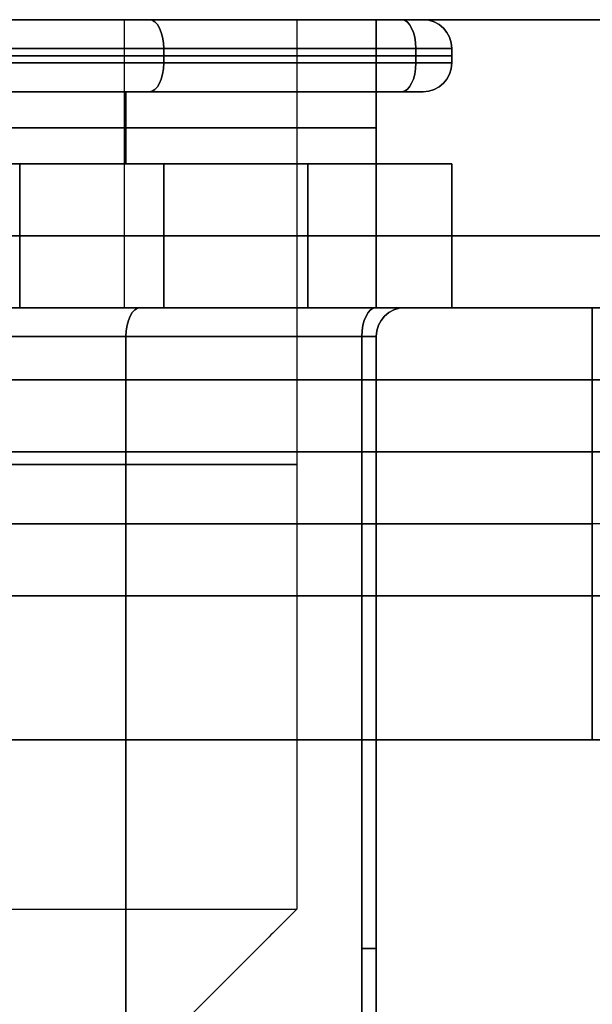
# Model space of a CAD drawing. Header units: millimetres. Extents: x -175 to 175, y -101 to 102.
# Tile 81 of 133: x 1.03 to 5, y 94.66 to 101.5. Entities that reach past the tile are written whole.
import ezdxf

# ---------------------------------------------------------------- set-up
doc = ezdxf.new("R2010")
doc.units = ezdxf.units.MM
doc.layers.add('Livello 01', color=7, linetype='Continuous')

# ---------------------------------------------------------------- blocks, each defined once
blk = doc.blocks.new('MCP098A17_04')
at = {"layer": 'Livello 01', "color": 254, "true_color": 0xcad1ee}
for p, q in [((0, -55.925, 3), (0, 42.6029, 3)), ((0, -55.925), (0, 42.6029)), ((-67.5, -5, 1.5), (-60.9144, -5, 1.5)), ((-67.5, -141, 1.5), (-67.5, -5, 1.5)), ((-64.2072, -5, 3), (-64.2072, -5)), ((60.9144, -5, 1.5), (67.5, -5, 1.5)), ((64.2072, -5, 3), (64.2072, -5))]:
    blk.add_line(p, q, dxfattribs=at)
for centre, start, end in [((-60.9144, 0), 270, 90), ((-60.9144, 0, 3), 270, 90), ((60.9144, 0, 3), 180, 270), ((60.9144, 0), 180, 270)]:
    blk.add_arc(centre, 5, start, end, dxfattribs=at)
at = {"layer": 'Livello 01', "color": 254, "true_color": 0xcad1ee, "extrusion": (0, 0, -1)}
for centre, start, end in [((60.9144, 0, -1.5), 90, 270), ((-60.9144, 0, -1.5), 270, 0)]:
    blk.add_arc(centre, 5, start, end, dxfattribs=at)
at = {"layer": 'Livello 01', "color": 254, "true_color": 0xcad1ee}
for points in [[(-67.5, -5, 3), (-60.9144, -5, 3)], [(-67.5, -141, 3), (-67.5, -5, 3)], [(-67.5, -141), (-67.5, -5)], [(-67.5, -5), (-60.9144, -5)], [(-67.5, -5, 3), (-67.5, -5)], [(-60.9144, -5, 3), (-60.9144, -5)], [(60.9144, -5, 3), (67.5, -5, 3)], [(60.9144, -5), (67.5, -5)], [(60.9144, -5), (60.9144, -5, 3)], [(67.5, -5, 3), (67.5, -141, 3)], [(67.5, -5), (67.5, -141)], [(67.5, -5, 3), (67.5, -5)]]:
    blk.add_open_spline(points, degree=1, dxfattribs=at)

msp = doc.modelspace()

# ---------------------------------------------------------------- linework, layer by layer
at = {"layer": 'Livello 01', "color": 254, "true_color": 0xcad1ee}
for p, q in [((-142, 101.5, 43), (142, 101.5, 43)), ((142, 101.5, -264), (-142, 101.5, -264)), ((1.75, 101.5, -168.3689), (1.75, 99.5, -168.3689)), ((1.75, 101.5, -174.4311), (1.75, 99.5, -174.4311)), ((1.75, 101.5, -52.6311), (1.75, 99.5, -52.6311)), ((1.75, 101.5, -46.5689), (1.75, 99.5, -46.5689)), ((2.95, 101.5, -49.5856), (3.825, 101.5, -49.5856)), ((2.95, 101.5, -171.4144), (3.825, 101.5, -171.4144)), ((3.5, 101.5, -171.4), (3.5, 99.5, -171.4)), ((3.5, 101.5, -49.6), (3.5, 99.5, -49.6)), ((2.025, 101.3, -46.1215), (2.025, 101.2, -46.1215)), ((2.025, 101.3, -53.0497), (2.025, 101.2, -53.0497)), ((2.025, 101.2, -174.8785), (2.025, 101.3, -174.8785)), ((2.025, 101.2, -167.9503), (2.025, 101.3, -167.9503)), ((4.025, 101.3, -49.5856), (4.025, 101.2, -49.5856)), ((4.025, 101.3, -171.4144), (4.025, 101.2, -171.4144)), ((0.275, 101.25, -45.1111), (3.775, 101.25, -47.1318)), ((3.775, 101.25, -52.0393), (0.275, 101.25, -54.06)), ((0.275, 101.25, -175.8889), (3.775, 101.25, -173.8682)), ((3.775, 101.25, -168.9607), (0.275, 101.25, -166.94)), ((4.025, 101.25, -51.6063), (4.025, 101.25, -47.5648)), ((4.025, 101.25, -173.4352), (4.025, 101.25, -169.3937)), ((1.7625, 101, -52.595), (1.7625, 100.5, -52.595)), ((1.7625, 101, -46.5761), (1.7625, 100.5, -46.5761)), ((1.7625, 100.5, -168.405), (1.7625, 101, -168.405)), ((1.7625, 100.5, -174.4239), (1.7625, 101, -174.4239)), ((3.5, 100.5, -49.5856), (3.5, 101, -49.5856)), ((3.5, 101, -49.5856), (3.825, 101, -49.5856)), ((3.5, 100.5, -171.4144), (3.5, 101, -171.4144)), ((3.5, 101, -171.4144), (3.825, 101, -171.4144)), ((0.025, 100.75, -53.5982), (3.5, 100.75, -51.5919)), ((3.5, 100.75, -47.5793), (0.025, 100.75, -45.573)), ((0.025, 100.75, -167.4018), (3.5, 100.75, -169.4081)), ((3.5, 100.75, -173.4207), (0.025, 100.75, -175.427)), ((3.5, 100.75, -51.5919), (3.5, 100.75, -47.5793)), ((3.5, 100.75, -173.4207), (3.5, 100.75, -169.4081)), ((3.5, 100.5, -169.3793), (0, 100.5, -167.3585)), ((0, 100.5, -175.4415), (3.5, 100.5, -173.4207)), ((0, 100.5, -53.6415), (3.5, 100.5, -51.6207)), ((3.5, 100.5, -47.5793), (0, 100.5, -45.5585)), ((2.025, 100.5, -53.0497), (2.025, 99.5, -53.0497)), ((2.025, 100.5, -46.1215), (2.025, 99.5, -46.1215)), ((2.025, 99.5, -167.9503), (2.025, 100.5, -167.9503)), ((2.025, 99.5, -174.8785), (2.025, 100.5, -174.8785)), ((3.5, 100.5, -49.5856), (4.025, 100.5, -49.5856)), ((3.5, 100.5, -171.4144), (4.025, 100.5, -171.4144)), ((3.5, 100.5, -173.4207), (3.5, 100.5, -169.3793)), ((3.5, 100.5, -51.6207), (3.5, 100.5, -47.5793)), ((4.025, 100.5, -49.5856), (4.025, 99.5, -49.5856)), ((4.025, 99.5, -171.4144), (4.025, 100.5, -171.4144)), ((3.025, 100, -52.4723), (1.025, 100, -53.627)), ((1.025, 100, -45.5441), (3.025, 100, -46.6988)), ((3.025, 100, -168.5277), (1.025, 100, -167.373)), ((1.025, 100, -175.4559), (3.025, 100, -174.3012)), ((4.025, 100, -48.4309), (4.025, 100, -50.7403)), ((4.025, 100, -172.5691), (4.025, 100, -170.2597)), ((-142, 99.5, 43), (142, 99.5, 43)), ((142, 99.5, -264), (-142, 99.5, -264)), ((20, 99.5, -110.5), (-20, 99.5, -110.5)), ((3.7, 99.5, -49.5856), (4.025, 99.5, -49.5856)), ((3.7, 99.5, -171.4144), (4.025, 99.5, -171.4144)), ((0.125, 99.3, -167.4596), (3.4, 99.3, -169.3504)), ((1.7625, 99.3, -46.5761), (1.7625, 87.8045, -46.5761)), ((1.7625, 99.3, -52.595), (1.7625, 87.8045, -52.595)), ((1.7625, 87.8045, -174.4239), (1.7625, 99.3, -174.4239)), ((1.7625, 87.8045, -168.405), (1.7625, 99.3, -168.405)), ((3.5, 87.8045, -49.5856), (3.5, 99.3, -49.5856)), ((3.5, 87.8045, -171.4144), (3.5, 99.3, -171.4144)), ((20, 97.5, -110.5), (-20, 97.5, -110.5))]:
    msp.add_line(p, q, dxfattribs=at)
at = {"layer": 'Livello 01', "color": 254, "true_color": 0xcad1ee, "extrusion": (0, -1, 0)}
for centre, radius, start, end in [((0.025, -49.5856, -101.5), 2.925, 180, 0), ((0.025, -171.4144, -101.5), 2.925, 180, 0), ((3.525, -51.6063, -101.5), 0.3, 300, 360), ((3.525, -47.5648, -101.5), 0.3, 0, 60), ((3.525, -51.6063, -101.5), 0.3, 300, 333.28592), ((3.525, -47.5648, -101.5), 0.3, 0, 60), ((3.525, -169.3937, -101.5), 0.3, 0, 60), ((3.525, -173.4352, -101.5), 0.3, 300, 0), ((3.525, -169.3937, -101.5), 0.3, 27.61134, 60), ((3.525, -173.4352, -101.5), 0.3, 300, 0), ((3.525, -51.6063, -101.3), 0.5, 300, 0), ((3.525, -47.5648, -101.3), 0.5, 0, 60), ((3.525, -169.3937, -101.3), 0.5, 0, 60), ((3.525, -173.4352, -101.3), 0.5, 300, 0), ((3.525, -47.5648, -101), 0.3, 0, 60), ((3.525, -51.6063, -101), 0.3, 300, 360), ((3.525, -47.5648, -101), 0.3, 22.75862, 60), ((3.525, -173.4352, -101), 0.3, 300, 0), ((3.525, -169.3937, -101), 0.3, 0, 60), ((3.525, -173.4352, -101), 0.3, 300, 337.17949), ((0.025, -51.895, -100.5), 2, 240, 300), ((0.025, -47.2762, -100.5), 2, 60, 120), ((0.025, -169.105, -100.5), 2, 60, 120), ((0.025, -173.7238, -100.5), 2, 240, 300), ((2.025, -50.7403, -100.5), 2, 300, 0), ((2.025, -48.4309, -100.5), 2, 0, 60), ((2.025, -170.2597, -100.5), 2, 0, 60), ((2.025, -172.5691, -100.5), 2, 300, 0), ((3.3, -169.5236, -99.5), 0.4, 0, 12.85714), ((3.3, -51.4764, -99.5), 0.4, 348.28571, 0), ((3.3, -51.4764, -99.3), 0.2, 300, 0), ((3.3, -47.6947, -99.3), 0.2, 0, 60), ((3.3, -169.5236, -99.3), 0.2, 0, 60), ((3.3, -173.3053, -99.3), 0.2, 300, 0), ((0.025, -49.5856, -95.325), 2.925, 180, 0), ((0.025, -171.4144, -95.325), 2.925, 180, 0)]:
    msp.add_arc(centre, radius, start, end, dxfattribs=at)
at = {"layer": 'Livello 01', "color": 254, "true_color": 0xcad1ee, "extrusion": (0, 1, 0)}
for centre, radius, start, end in [((-0.025, -49.5856, 101.5), 2.925, 0, 180), ((-0.025, -171.4144, 101.5), 2.925, 0, 180), ((-3.525, -51.6063, 101.25), 0.5, 180, 240), ((-3.525, -47.5648, 101.25), 0.5, 120, 180), ((-3.525, -169.3937, 101.25), 0.5, 120, 180), ((-3.525, -173.4352, 101.25), 0.5, 180, 240), ((-3.525, -51.6063, 101.2), 0.5, 180, 240), ((-3.525, -47.5648, 101.2), 0.5, 120, 180), ((-3.525, -169.3937, 101.2), 0.5, 120, 180), ((-3.525, -173.4352, 101.2), 0.5, 180, 240), ((-0.025, -51.895, 100), 2, 240, 300), ((-0.025, -169.105, 100), 2, 60, 120), ((-0.025, -173.7238, 100), 2, 240, 300), ((-2.025, -50.7403, 100), 2, 180, 240), ((-2.025, -48.4309, 100), 2, 120, 180), ((-2.025, -170.2597, 100), 2, 120, 180), ((-2.025, -172.5691, 100), 2, 180, 240), ((-0.025, -169.105, 99.5), 2, 60, 120), ((-2.025, -50.7403, 99.5), 2, 180, 240), ((-2.025, -48.4309, 99.5), 2, 120, 180), ((-2.025, -170.2597, 99.5), 2, 120, 180), ((-2.025, -172.5691, 99.5), 2, 180, 240), ((-3.3, -51.4764, 99.5), 0.4, 180, 240), ((-3.3, -47.6947, 99.5), 0.4, 120, 180), ((-3.3, -169.5236, 99.5), 0.4, 120, 180), ((-3.3, -173.3053, 99.5), 0.4, 180, 240), ((-0.025, -49.5856, 98.4125), 2.925, 180, 0), ((-0.025, -49.5856, 98.4125), 2.925, 0, 180), ((-0.025, -171.4144, 98.4125), 2.925, 180, 0), ((-0.025, -171.4144, 98.4125), 2.925, 0, 180), ((-0.025, -49.5856, 95.325), 2.925, 0, 180), ((-0.025, -171.4144, 95.325), 2.925, 0, 180), ((-3.3, -51.4764, 95.0504), 0.2, 180, 240), ((-3.3, -47.6947, 95.0504), 0.2, 120, 180), ((-3.3, -169.5236, 95.0504), 0.2, 120, 180), ((-3.3, -173.3053, 95.0504), 0.2, 180, 240)]:
    msp.add_arc(centre, radius, start, end, dxfattribs=at)
at = {"layer": 'Livello 01', "color": 254, "true_color": 0xcad1ee, "extrusion": (0.866025, 0, 0.5)}
for centre, start, end in [((101.3, -46.7549, -24.7711), 270, 0), ((101.2, -152.2618, -85.6856), 180, 270), ((99.3, -46.6299, -24.7711), 0, 90)]:
    msp.add_arc(centre, 0.2, start, end, dxfattribs=at)
at = {"layer": 'Livello 01', "color": 254, "true_color": 0xcad1ee, "extrusion": (-0.866025, 0, 0.5)}
for centre, start, end in [((-101.3, -39.1299, -24.8144), 90, 180), ((-101.2, -144.6368, -85.7289), 0, 90), ((-99.3, -39.2549, -24.8144), 180, 270)]:
    msp.add_arc(centre, 0.2, start, end, dxfattribs=at)
at = {"layer": 'Livello 01', "color": 254, "true_color": 0xcad1ee, "extrusion": (0.866025, 0, -0.5)}
for centre, start, end in [((101.3, -144.6368, 85.7289), 0, 90), ((101.2, -39.1299, 24.8144), 90, 180), ((99.3, -144.7618, 85.7289), 270, 0)]:
    msp.add_arc(centre, 0.2, start, end, dxfattribs=at)
at = {"layer": 'Livello 01', "color": 254, "true_color": 0xcad1ee, "extrusion": (-0.866025, 0, -0.5)}
for centre, start, end in [((-101.3, -152.2618, 85.6856), 180, 270), ((-101.2, -46.7549, 24.7711), 270, 0), ((-99.3, -152.1368, 85.6856), 90, 180)]:
    msp.add_arc(centre, 0.2, start, end, dxfattribs=at)
at = {"layer": 'Livello 01', "color": 254, "true_color": 0xcad1ee, "extrusion": (0.866025, -5.38317e-15, 0.5)}
msp.add_arc((101.3, -46.7549, -22.7504), 0.2, 270, 0, dxfattribs=at)
at = {"layer": 'Livello 01', "color": 254, "true_color": 0xcad1ee, "extrusion": (-0.866025, -5.02161e-15, 0.5)}
msp.add_arc((-101.3, -39.1299, -26.8352), 0.2, 90, 180, dxfattribs=at)
at = {"layer": 'Livello 01', "color": 254, "true_color": 0xcad1ee, "extrusion": (0.866025, -3.67939e-15, -0.5)}
msp.add_arc((101.3, -144.6368, 87.7496), 0.2, 360, 90, dxfattribs=at)
at = {"layer": 'Livello 01', "color": 254, "true_color": 0xcad1ee, "extrusion": (-0.866025, -2.76558e-15, -0.5)}
msp.add_arc((-101.3, -152.2618, 83.6648), 0.2, 180, 270, dxfattribs=at)
at = {"layer": 'Livello 01', "color": 254, "true_color": 0xcad1ee, "extrusion": (0, 0, -1)}
for centre, start, end in [((-3.825, 101.3, 51.6063), 90, 180), ((-3.825, 101.3, 47.5648), 90, 180), ((-3.825, 101.3, 169.3937), 90, 180), ((-3.825, 101.3, 173.4352), 90, 180), ((-3.825, 101.3, 171.4144), 90, 180), ((-3.825, 101.2, 47.5648), 180, 270), ((-3.825, 101.2, 51.6063), 180, 270), ((-3.825, 101.2, 49.5856), 180, 270), ((-3.825, 101.2, 173.4352), 180, 270), ((-3.825, 101.2, 169.3937), 180, 270), ((-3.7, 99.3, 51.4764), 0, 90), ((-3.7, 99.3, 47.6947), 0, 90), ((-3.7, 99.3, 169.5236), 0, 90), ((-3.7, 99.3, 171.4144), 0, 90)]:
    msp.add_arc(centre, 0.2, start, end, dxfattribs=at)
at = {"layer": 'Livello 01', "color": 254, "true_color": 0xcad1ee}
for centre, start, end in [((3.825, 101.3, -49.5856), 0, 90), ((3.825, 101.2, -171.4144), 270, 0), ((3.7, 99.3, -49.5856), 90, 180), ((3.7, 99.3, -173.3053), 90, 180)]:
    msp.add_arc(centre, 0.2, start, end, dxfattribs=at)
at = {"layer": 'Livello 01', "color": 254, "true_color": 0xcad1ee, "extrusion": (0.866025, -4.68855e-15, -0.5)}
msp.add_arc((101.2, -39.1299, 26.8352), 0.2, 90, 180, dxfattribs=at)
at = {"layer": 'Livello 01', "color": 254, "true_color": 0xcad1ee, "extrusion": (0.866025, 1.09143e-14, 0.5)}
msp.add_arc((101.2, -46.7549, -22.7504), 0.2, 180, 270, dxfattribs=at)
at = {"layer": 'Livello 01', "color": 254, "true_color": 0xcad1ee, "extrusion": (0.866025, -3.09865e-15, 0.5)}
msp.add_arc((101.2, -152.2618, -83.6648), 0.2, 180, 270, dxfattribs=at)
at = {"layer": 'Livello 01', "color": 254, "true_color": 0xcad1ee, "extrusion": (0.866025, 8.77219e-15, -0.5)}
msp.add_arc((101.2, -144.6368, 87.7496), 0.2, 90, 180, dxfattribs=at)
at = {"layer": 'Livello 01', "color": 254, "true_color": 0xcad1ee, "extrusion": (-0.866025, -5.0501e-15, -0.5)}
msp.add_arc((-99.3, -46.6299, 22.8803), 0.2, 90, 180, dxfattribs=at)
at = {"layer": 'Livello 01', "color": 254, "true_color": 0xcad1ee, "extrusion": (-0.866025, 1.75643e-15, 0.5)}
msp.add_arc((-99.3, -39.2549, -26.7053), 0.2, 180, 270, dxfattribs=at)
at = {"layer": 'Livello 01', "color": 254, "true_color": 0xcad1ee, "extrusion": (-0.866025, -4.01246e-15, 0.5)}
msp.add_arc((-99.3, -144.7618, -87.6197), 0.2, 180, 270, dxfattribs=at)
at = {"layer": 'Livello 01', "color": 254, "true_color": 0xcad1ee, "extrusion": (-0.866025, 6.94458e-15, -0.5)}
msp.add_arc((-99.3, -152.1368, 83.7947), 0.2, 90, 180, dxfattribs=at)
at = {"layer": 'Livello 01', "color": 254, "true_color": 0xcad1ee}
for points in [[(142, 101.5, 33.5), (-142, 101.5, 33.5)], [(-142, 101.5, 52.5), (142, 101.5, 52.5)], [(142, 101.5, -195.5), (-142, 101.5, -195.5)], [(-142, 101.5, -25.5), (142, 101.5, -25.5)], [(142, 101.5, -273.5), (-142, 101.5, -273.5)], [(-142, 101.5, -254.5), (142, 101.5, -254.5)], [(23.4641, 101.5, -96.5359), (-23.4641, 101.5, -96.5359)], [(-23.4641, 101.5, -124.4641), (23.4641, 101.5, -124.4641)], [(3.5, 101.5, -169.3793), (0, 101.5, -167.3585)], [(0, 101.5, -175.4415), (3.5, 101.5, -173.4207)], [(0, 101.5, -53.6415), (3.5, 101.5, -51.6207)], [(3.5, 101.5, -47.5793), (0, 101.5, -45.5585)], [(0.175, 101.5, -53.8868), (3.675, 101.5, -51.8661)], [(3.675, 101.5, -47.305), (0.175, 101.5, -45.2843)], [(3.675, 101.5, -169.1339), (0.175, 101.5, -167.1132)], [(0.175, 101.5, -175.7157), (3.675, 101.5, -173.695)], [(2.95, 101.5, -49.5856), (2.95, 95.325, -49.5856)], [(2.95, 101.5, -171.4144), (2.95, 95.325, -171.4144)], [(3.5, 101.5, -51.6207), (3.5, 101.5, -47.5793)], [(3.5, 101.5, -173.4207), (3.5, 101.5, -169.3793)], [(3.5, 99.5, -173.4207), (3.5, 101.5, -173.4207)], [(3.5, 101.5, -169.3793), (3.5, 99.5, -169.3793)], [(3.5, 101.5, -51.6207), (3.5, 99.5, -51.6207)], [(3.5, 101.5, -47.5793), (3.5, 99.5, -47.5793)], [(3.825, 101.5, -51.6063), (3.825, 101.5, -47.5648)], [(3.825, 101.5, -173.4352), (3.825, 101.5, -169.3937)], [(0.275, 101.3, -45.1111), (3.775, 101.3, -47.1318)], [(3.775, 101.3, -52.0393), (0.275, 101.3, -54.06)], [(3.775, 101.3, -173.8682), (0.275, 101.3, -175.8889)], [(0.275, 101.3, -166.94), (3.775, 101.3, -168.9607)], [(3.775, 101.3, -47.1318), (3.775, 101.2, -47.1318)], [(3.775, 101.2, -52.0393), (3.775, 101.3, -52.0393)], [(3.775, 101.2, -173.8682), (3.775, 101.3, -173.8682)], [(3.775, 101.3, -168.9607), (3.775, 101.2, -168.9607)], [(4.025, 101.3, -51.6063), (4.025, 101.2, -51.6063)], [(4.025, 101.3, -47.5648), (4.025, 101.3, -51.6063)], [(4.025, 101.2, -47.5648), (4.025, 101.3, -47.5648)], [(4.025, 101.2, -169.3937), (4.025, 101.3, -169.3937)], [(4.025, 101.3, -173.4352), (4.025, 101.2, -173.4352)], [(4.025, 101.3, -169.3937), (4.025, 101.3, -173.4352)], [(3.775, 101.2, -47.1318), (0.275, 101.2, -45.1111)], [(0.275, 101.2, -54.06), (3.775, 101.2, -52.0393)], [(0.275, 101.2, -175.8889), (3.775, 101.2, -173.8682)], [(3.775, 101.2, -168.9607), (0.275, 101.2, -166.94)], [(4.025, 101.2, -51.6063), (4.025, 101.2, -47.5648)], [(4.025, 101.2, -173.4352), (4.025, 101.2, -169.3937)], [(0.025, 101, -53.5982), (3.5, 101, -51.5919)], [(3.5, 101, -47.5793), (0.025, 101, -45.573)], [(3.5, 101, -169.4081), (0.025, 101, -167.4018)], [(0.025, 101, -175.427), (3.5, 101, -173.4207)], [(3.675, 101, -47.305), (0.175, 101, -45.2843)], [(0.175, 101, -53.8868), (3.675, 101, -51.8661)], [(0.175, 101, -175.7157), (3.675, 101, -173.695)], [(3.675, 101, -169.1339), (0.175, 101, -167.1132)], [(3.5, 101, -51.5919), (3.5, 100.5, -51.5919)], [(3.5, 101, -47.5793), (3.5, 100.5, -47.5793)], [(3.5, 101, -51.5919), (3.5, 101, -47.5793)], [(3.5, 100.5, -169.4081), (3.5, 101, -169.4081)], [(3.5, 100.5, -173.4207), (3.5, 101, -173.4207)], [(3.5, 101, -173.4207), (3.5, 101, -169.4081)], [(3.825, 101, -51.6063), (3.825, 101, -47.5648)], [(3.825, 101, -173.4352), (3.825, 101, -169.3937)], [(3.5, 100.5, -51.5919), (0.025, 100.5, -53.5982)], [(0.025, 100.5, -45.573), (3.5, 100.5, -47.5793)], [(0.025, 100.5, -167.4018), (3.5, 100.5, -169.4081)], [(3.5, 100.5, -173.4207), (0.025, 100.5, -175.427)], [(1.025, 100.5, -53.627), (1.025, 99.5, -53.627)], [(3.025, 100.5, -52.4723), (1.025, 100.5, -53.627)], [(1.025, 100.5, -45.5441), (3.025, 100.5, -46.6988)], [(1.025, 99.5, -45.5441), (1.025, 100.5, -45.5441)], [(1.025, 99.5, -167.373), (1.025, 100.5, -167.373)], [(1.025, 100.5, -167.373), (3.025, 100.5, -168.5277)], [(3.025, 100.5, -174.3012), (1.025, 100.5, -175.4559)], [(1.025, 100.5, -175.4559), (1.025, 99.5, -175.4559)], [(3.025, 99.5, -52.4723), (3.025, 100.5, -52.4723)], [(3.025, 100.5, -46.6988), (3.025, 99.5, -46.6988)], [(3.025, 100.5, -168.5277), (3.025, 99.5, -168.5277)], [(3.025, 99.5, -174.3012), (3.025, 100.5, -174.3012)], [(3.5, 100.5, -47.5793), (3.5, 100.5, -51.5919)], [(3.5, 100.5, -169.4081), (3.5, 100.5, -173.4207)], [(4.025, 100.5, -50.7403), (4.025, 99.5, -50.7403)], [(4.025, 100.5, -48.4309), (4.025, 100.5, -50.7403)], [(4.025, 99.5, -48.4309), (4.025, 100.5, -48.4309)], [(4.025, 99.5, -170.2597), (4.025, 100.5, -170.2597)], [(4.025, 100.5, -170.2597), (4.025, 100.5, -172.5691)], [(4.025, 100.5, -172.5691), (4.025, 99.5, -172.5691)], [(19.134, 100, -99.134), (-19.134, 100, -99.134)], [(-19.134, 100, -121.866), (19.134, 100, -121.866)], [(142, 99.5, 33.5), (-142, 99.5, 33.5)], [(-142, 99.5, 52.5), (142, 99.5, 52.5)], [(142, 99.5, -195.5), (-142, 99.5, -195.5)], [(-142, 99.5, -25.5), (142, 99.5, -25.5)], [(-142, 99.5, -254.5), (142, 99.5, -254.5)], [(142, 99.5, -273.5), (-142, 99.5, -273.5)], [(-23.4641, 99.5, -124.4641), (23.4641, 99.5, -124.4641)], [(23.4641, 99.5, -96.5359), (-23.4641, 99.5, -96.5359)], [(19.134, 99.5, -121), (-19.134, 99.5, -121)], [(-19.134, 99.5, -100), (19.134, 99.5, -100)], [(3.5, 99.5, -169.3793), (0, 99.5, -167.3585)], [(0, 99.5, -175.4415), (3.5, 99.5, -173.4207)], [(0, 99.5, -53.6415), (3.5, 99.5, -51.6207)], [(3.5, 99.5, -47.5793), (0, 99.5, -45.5585)], [(3.5, 99.5, -51.8228), (0.225, 99.5, -53.7136)], [(0.225, 99.5, -45.4575), (3.5, 99.5, -47.3483)], [(0.225, 99.5, -167.2864), (3.5, 99.5, -169.1772)], [(3.5, 99.5, -173.6517), (0.225, 99.5, -175.5425)], [(1.025, 99.5, -53.627), (3.025, 99.5, -52.4723)], [(3.025, 99.5, -46.6988), (1.025, 99.5, -45.5441)], [(3.025, 99.5, -168.5277), (1.025, 99.5, -167.373)], [(1.025, 99.5, -175.4559), (3.025, 99.5, -174.3012)], [(3.5, 99.5, -51.6207), (3.5, 99.5, -47.5793)], [(3.5, 99.5, -173.4207), (3.5, 99.5, -169.3793)], [(3.7, 99.5, -47.6947), (3.7, 99.5, -51.4764)], [(3.7, 99.5, -169.5236), (3.7, 99.5, -173.3053)], [(4.025, 99.5, -50.7403), (4.025, 99.5, -48.4309)], [(4.025, 99.5, -172.5691), (4.025, 99.5, -170.2597)], [(3.4, 99.3, -47.5215), (0.125, 99.3, -45.6307)], [(0.125, 99.3, -53.5404), (3.4, 99.3, -51.6496)], [(0.125, 99.3, -175.3693), (3.4, 99.3, -173.4785)], [(3.4, 99.3, -169.3504), (0.125, 99.3, -167.4596)], [(3.4, 90.8007, -47.5215), (3.4, 99.3, -47.5215)], [(3.4, 99.3, -51.6496), (3.4, 90.8007, -51.6496)], [(3.4, 99.3, -173.4785), (3.4, 90.8007, -173.4785)], [(3.4, 90.8007, -169.3504), (3.4, 99.3, -169.3504)], [(3.5, 99.3, -47.6947), (3.5, 90.8007, -47.6947)], [(3.5, 90.8007, -51.4764), (3.5, 99.3, -51.4764)], [(3.5, 99.3, -51.4764), (3.5, 99.3, -47.6947)], [(3.5, 90.8007, -173.3053), (3.5, 99.3, -173.3053)], [(3.5, 99.3, -173.3053), (3.5, 99.3, -169.5236)], [(3.5, 99.3, -169.5236), (3.5, 90.8007, -169.5236)], [(22.5981, 99, -97.4019), (-22.5981, 99, -97.4019)], [(-22.5981, 99, -123.5981), (22.5981, 99, -123.5981)], [(142, 98.5, 30.5), (-142, 98.5, 30.5)], [(142, 98.5, 32.5), (-142, 98.5, 32.5)], [(142, 98.5, -198.5), (-142, 98.5, -198.5)], [(142, 98.5, -196.5), (-142, 98.5, -196.5)], [(142, 98.5, -22.5), (-142, 98.5, -22.5)], [(142, 98.5, -24.5), (-142, 98.5, -24.5)], [(-142, 98.5, -251.5), (142, 98.5, -251.5)], [(-142, 98.5, -253.5), (142, 98.5, -253.5)], [(-20, 97.5, -100), (20, 97.5, -100)], [(20, 97.5, -121), (-20, 97.5, -121)], [(2.95, 95.325, -49.5856), (2.125, 94.5, -49.5856)], [(2.95, 95.325, -171.4144), (2.125, 94.5, -171.4144)]]:
    msp.add_open_spline(points, degree=1, dxfattribs=at)

# ---------------------------------------------------------------- block references
at = {"layer": 'Livello 01', "extrusion": (3.55881e-32, 1, 3.33067e-16), "rotation": 269.9999999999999}
msp.add_blockref('MCP098A17_04', (0, -110.5, 96.5), dxfattribs=at)

doc.saveas('drawing.dxf')
